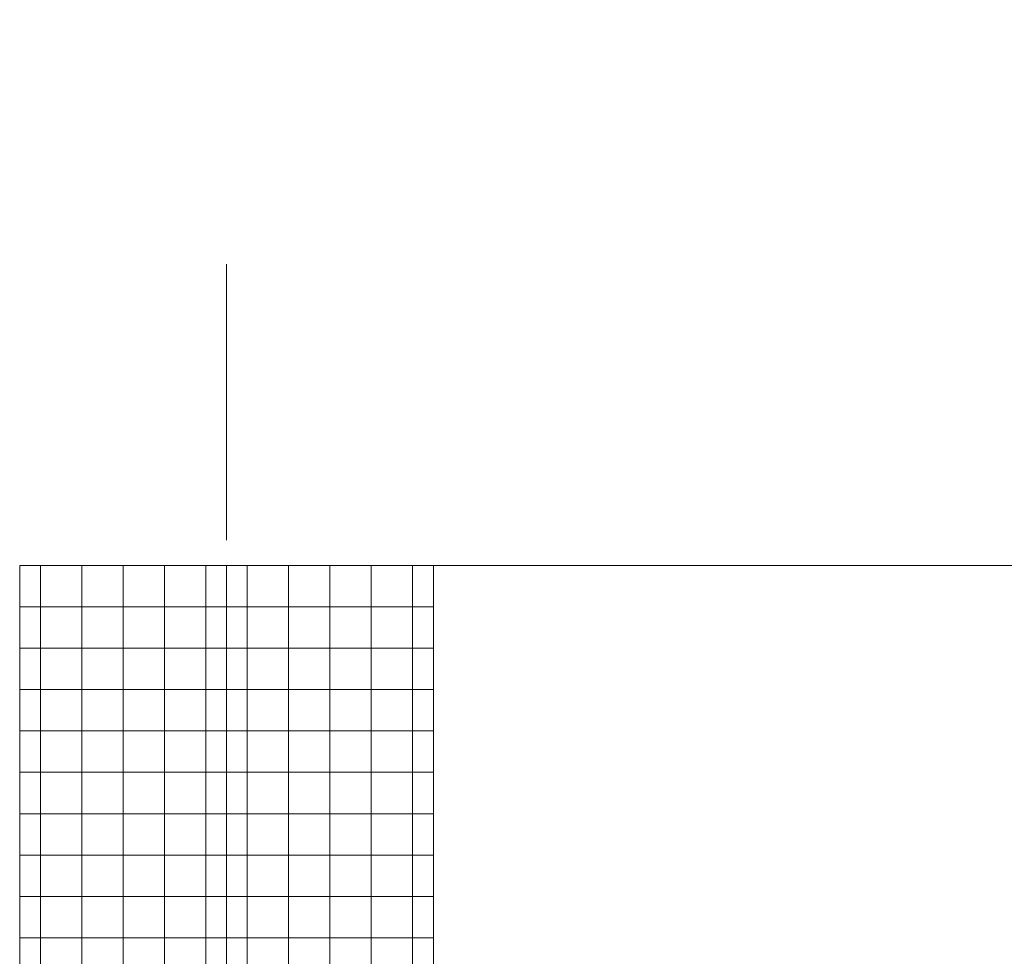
# Model space of a CAD drawing. Header units: metres. Extents: x 69 to 122.5, y -21.4 to -4.6.
# Tile 45 of 250: x 72.045 to 72.402, y -17.494 to -17.155. Entities that reach past the tile are written whole.
import ezdxf

# ---------------------------------------------------------------- set-up
doc = ezdxf.new("R2010")
doc.units = ezdxf.units.M
doc.header["$LTSCALE"] = 0.02
doc.linetypes.add('Dash Style-25', pattern=[1.2, 0.4, -0.8])
doc.layers.add('014_Fassadenarbeiten-000 Aufsicht Betonfertigteile', color=7, linetype='Continuous', lineweight=9, true_color=0xc0c0c0)
doc.layers.add('014_Fassadenarbeiten-330 Betonfertigteile vertikal', color=7, linetype='Continuous', lineweight=9)
doc.layers.add('032_Metallarbeiten-Fenster', color=7, linetype='Continuous', lineweight=5)

msp = doc.modelspace()

# ---------------------------------------------------------------- linework, layer by layer
at = {"layer": '014_Fassadenarbeiten-000 Aufsicht Betonfertigteile', "color": 252, "lineweight": 18, "true_color": 0x888888}
msp.add_lwpolyline([(74.82, -17.83844), (72.12, -17.83844), (72.12, -17.35244), (74.82, -17.35244)], close=True, dxfattribs=at)
at = {"layer": '014_Fassadenarbeiten-330 Betonfertigteile vertikal', "color": 8, "linetype": 'Continuous', "lineweight": 9, "true_color": 0x808080}
for p, q in [((72.0525, -17.65244), (72.0525, -17.35244)), ((72.0675, -17.65244), (72.0675, -17.35244)), ((72.0825, -17.65244), (72.0825, -17.35244)), ((72.0975, -17.65244), (72.0975, -17.35244)), ((72.1125, -17.65244), (72.1125, -17.35244)), ((72.1275, -17.65244), (72.1275, -17.35244)), ((72.1425, -17.65244), (72.1425, -17.35244)), ((72.1575, -17.65244), (72.1575, -17.35244)), ((72.1725, -17.65244), (72.1725, -17.35244)), ((72.1875, -17.65244), (72.1875, -17.35244))]:
    msp.add_line(p, q, dxfattribs=at)
at = {"layer": '014_Fassadenarbeiten-330 Betonfertigteile vertikal', "color": 8, "linetype": 'Continuous', "lineweight": 13, "true_color": 0x808080}
for p, q in [((72.195, -17.36744), (72.045, -17.36744)), ((72.195, -17.38244), (72.045, -17.38244)), ((72.195, -17.39744), (72.045, -17.39744)), ((72.195, -17.41244), (72.045, -17.41244)), ((72.195, -17.42744), (72.045, -17.42744)), ((72.195, -17.44244), (72.045, -17.44244)), ((72.195, -17.45744), (72.045, -17.45744)), ((72.195, -17.47244), (72.045, -17.47244)), ((72.195, -17.48744), (72.045, -17.48744))]:
    msp.add_line(p, q, dxfattribs=at)
at = {"layer": '014_Fassadenarbeiten-330 Betonfertigteile vertikal'}
msp.add_lwpolyline([(72.045, -17.65244), (72.195, -17.65244), (72.195, -17.35244), (72.045, -17.35244)], close=True, dxfattribs=at)
at = {"layer": '032_Metallarbeiten-Fenster', "color": 8, "linetype": 'Dash Style-25', "lineweight": 9, "true_color": 0x808080}
msp.add_line((72.12, -18.74331), (72.12, -17.15467), dxfattribs=at)

doc.saveas('drawing.dxf')
